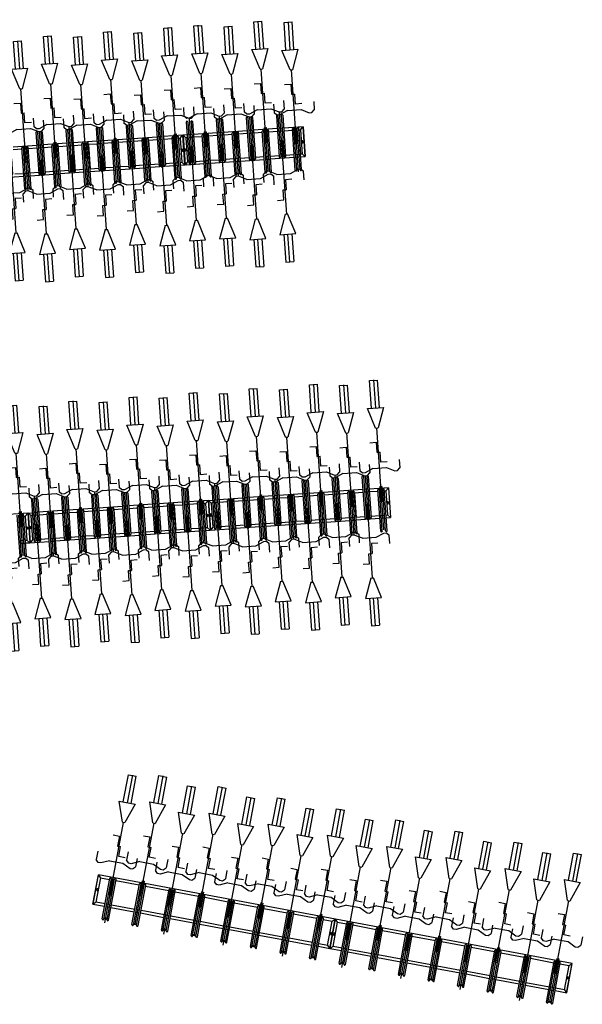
# Model space of a CAD drawing. Extents: x -410 to 7352, y -1401 to 655.
# Tile 139 of 185: x 464.42 to 471.42, y -84.1 to -71.85. Entities that reach past the tile are written whole.
import ezdxf

# ---------------------------------------------------------------- set-up
doc = ezdxf.new("R2010")
doc.units = 0
doc.header["$MEASUREMENT"] = 0
doc.linetypes.add('HIDDENX2', pattern=[0.75, 0.5, -0.25])
for name, color, linetype in [('MATEN-018', 8, 'Continuous'), ('TM_fietsparkeren hoog laag', 1, 'Continuous'), ('V_opsl_ob 12x25', 1, 'HIDDENX2')]:
    doc.layers.add(name, color=color, linetype=linetype)

# ---------------------------------------------------------------- blocks, each defined once
blk = doc.blocks.new('FIETSBAH')
at = {"layer": 'MATEN-018'}
for p, q in [((-49.9999, 1865.99576), (49.9999, 1865.99576)), ((-49.9999, 1522.78842), (-49.9999, 1865.99576)), ((0, 1870.19692), (0, 1521.9045)), ((49.9999, 1522.78842), (49.9999, 1865.99576)), ((-14.9987, 1271.905), (-99.9998, 1521.9045)), ((-99.9998, 1521.9045), (99.9998, 1521.9045)), ((99.9998, 1521.9045), (15.00124, 1271.905)), ((-14.9987, 1271.905), (15.00124, 1271.905)), ((0, 0), (0, 1271.905)), ((-99.9998, 1094.80858), (-19.99996, 1094.80858)), ((-19.99996, 1094.80858), (-19.99996, 969.63992)), ((-249.9995, 861.51212), (-249.9995, 755.73128)), ((-19.99996, 969.63992), (19.99996, 969.63992)), ((19.99996, 844.47126), (19.99996, 969.63992)), ((250.00204, 861.51212), (250.00204, 755.73128)), ((-218.0463, 724.51468), (-249.9995, 755.73128)), ((-85.21192, 771.5123), (-185.46572, 724.51468)), ((-85.21192, 771.5123), (85.21446, 771.5123)), ((99.9998, 844.47126), (19.99996, 844.47126)), ((85.21446, 771.5123), (185.46572, 724.51468)), ((218.0463, 724.51468), (250.00204, 755.73128)), ((-185.46572, 724.51468), (-218.09456, 724.51468)), ((185.46572, 724.51468), (218.0971, 724.51468)), ((-11.99896, 541.70072), (-11.99896, 349.9993)), ((-11.99896, 541.70072), (11.99896, 541.70072)), ((11.99896, 541.70072), (11.99896, 349.9993))]:
    blk.add_line(p, q, dxfattribs=at)
blk = doc.blocks.new('A$C703B710E')
at = {"layer": 'TM_fietsparkeren hoog laag'}
for p, q in [((-75407, -13075), (-75407, -12833)), ((-75937, -12941), (-75424, -12941)), ((-75937, -12960), (-75424, -12960)), ((-75777, -12960), (-75777, -13001)), ((-75742, -12960), (-75742, -13001)), ((-75442, -13001), (-75442, -12960)), ((-75937, -13001), (-75424, -13001)), ((-75937, -13020), (-75424, -13020)), ((-75777, -13020), (-75777, -13075)), ((-75742, -13040), (-75777, -13072)), ((-75407, -13072), (-75777, -13072)), ((-75407, -13075), (-75777, -13075)), ((-75407, -13075), (-75777, -13075)), ((-75777, -13075), (-75777, -13316)), ((-75407, -13075), (-75777, -13075)), ((-75407, -13078), (-75777, -13078)), ((-75742, -13110), (-75777, -13078)), ((-75742, -13020), (-75742, -13040)), ((-75442, -13040), (-75742, -13040)), ((-75585, -13049), (-75598, -13049)), ((-75585, -13061), (-75598, -13061)), ((-75585, -13089), (-75598, -13089)), ((-75585, -13101), (-75598, -13101)), ((-75442, -13020), (-75442, -13040)), ((-75442, -13040), (-75407, -13072)), ((-75442, -13110), (-75407, -13078)), ((-75407, -13075), (-75407, -13129)), ((-71224, -13075), (-71224, -13316)), ((-75762, -13189), (-75762, -13148)), ((-75246, -13129), (-75759, -13129)), ((-75246, -13148), (-75759, -13148)), ((-75246, -13189), (-75759, -13189)), ((-75246, -13208), (-75759, -13208)), ((-75757, -13189), (-75757, -13148)), ((-75742, -13110), (-75742, -13129)), ((-75442, -13110), (-75742, -13110)), ((-75742, -13148), (-75742, -13189)), ((-75742, -13208), (-75742, -13316)), ((-75442, -13129), (-75442, -13110)), ((-75442, -13189), (-75442, -13148)), ((-75442, -13316), (-75442, -13208)), ((-75407, -13189), (-75407, -13148)), ((-75407, -13504), (-75407, -13208)), ((-71189, -13208), (-71189, -13316)), ((-70889, -13316), (-70889, -13208)), ((-70854, -13504), (-70854, -13208)), ((-75937, -13316), (-75424, -13316)), ((-75937, -13335), (-75424, -13335)), ((-75777, -13335), (-75777, -13376)), ((-75742, -13335), (-75742, -13376)), ((-75442, -13376), (-75442, -13335)), ((-75427, -13376), (-75427, -13335)), ((-75422, -13376), (-75422, -13335)), ((-71384, -13316), (-70871, -13316)), ((-71384, -13335), (-70871, -13335)), ((-71224, -13335), (-71224, -13376)), ((-71189, -13335), (-71189, -13376)), ((-70889, -13376), (-70889, -13335)), ((-70874, -13376), (-70874, -13335)), ((-70869, -13376), (-70869, -13335)), ((-75937, -13376), (-75424, -13376)), ((-75937, -13395), (-75424, -13395)), ((-75777, -13395), (-75777, -13691)), ((-75742, -13395), (-75742, -13504)), ((-75442, -13504), (-75442, -13395)), ((-71384, -13376), (-70871, -13376)), ((-71384, -13395), (-70871, -13395)), ((-71224, -13395), (-71224, -13691)), ((-71189, -13395), (-71189, -13504)), ((-70889, -13504), (-70889, -13395)), ((-80316, -13544), (-80353, -13687)), ((-80291, -13587), (-80319, -13696)), ((-80294, -13586), (-80317, -13547)), ((-80317, -13547), (-79958, -13640)), ((-80316, -13544), (-79958, -13637)), ((-80316, -13544), (-79958, -13637)), ((-80316, -13544), (-79958, -13637)), ((-80294, -13586), (-79997, -13663)), ((-75246, -13504), (-75759, -13504)), ((-75246, -13523), (-75759, -13523)), ((-75246, -13564), (-75759, -13564)), ((-75246, -13583), (-75759, -13583)), ((-75742, -13523), (-75742, -13564)), ((-75742, -13583), (-75742, -13691)), ((-75442, -13564), (-75442, -13523)), ((-75442, -13691), (-75442, -13583)), ((-75407, -13564), (-75407, -13523)), ((-75407, -13879), (-75407, -13583)), ((-70693, -13504), (-71206, -13504)), ((-70693, -13523), (-71206, -13523)), ((-70693, -13564), (-71206, -13564)), ((-70693, -13583), (-71206, -13583)), ((-71189, -13523), (-71189, -13564)), ((-71189, -13583), (-71189, -13691)), ((-70889, -13564), (-70889, -13523)), ((-70889, -13691), (-70889, -13583)), ((-70854, -13564), (-70854, -13523)), ((-70854, -13879), (-70854, -13583)), ((-80713, -16541), (-79958, -13637)), ((-80523, -13705), (-80027, -13834)), ((-80519, -13706), (-80508, -13667)), ((-80513, -13666), (-80017, -13795)), ((-80512, -13708), (-80502, -13668)), ((-80508, -13647), (-80012, -13776)), ((-80507, -13709), (-80497, -13670)), ((-80358, -13706), (-80368, -13745)), ((-80358, -13706), (-80368, -13745)), ((-80324, -13715), (-80334, -13754)), ((-80324, -13715), (-80334, -13754)), ((-80150, -13614), (-80137, -13618)), ((-80147, -13603), (-80134, -13606)), ((-80029, -13772), (-80000, -13662)), ((-79997, -13663), (-79958, -13640)), ((-75937, -13691), (-75424, -13691)), ((-75937, -13710), (-75424, -13710)), ((-75777, -13710), (-75777, -13751)), ((-75742, -13710), (-75742, -13751)), ((-75442, -13751), (-75442, -13710)), ((-71384, -13691), (-70871, -13691)), ((-71384, -13710), (-70871, -13710)), ((-71224, -13710), (-71224, -13751)), ((-71189, -13710), (-71189, -13751)), ((-70889, -13751), (-70889, -13710)), ((-80528, -13724), (-80032, -13853)), ((-80373, -13764), (-80448, -14050)), ((-80339, -13773), (-80414, -14059)), ((-80044, -13830), (-80034, -13790)), ((-80044, -13830), (-80034, -13790)), ((-80019, -13794), (-80029, -13834)), ((-80014, -13795), (-80025, -13835)), ((-75937, -13751), (-75424, -13751)), ((-75937, -13770), (-75424, -13770)), ((-75777, -13770), (-75777, -14066)), ((-75742, -13770), (-75742, -13879)), ((-75442, -13879), (-75442, -13770)), ((-71384, -13751), (-70871, -13751)), ((-71384, -13770), (-70871, -13770)), ((-71224, -13770), (-71224, -14066)), ((-71189, -13770), (-71189, -13879)), ((-70889, -13879), (-70889, -13770)), ((-80123, -14135), (-80049, -13848)), ((-75762, -13939), (-75762, -13898)), ((-75246, -13879), (-75759, -13879)), ((-75246, -13898), (-75759, -13898)), ((-75246, -13939), (-75759, -13939)), ((-75246, -13958), (-75759, -13958)), ((-75757, -13939), (-75757, -13898)), ((-75742, -13898), (-75742, -13939)), ((-75742, -13958), (-75742, -14066)), ((-75442, -13939), (-75442, -13898)), ((-75442, -14066), (-75442, -13958)), ((-75407, -13939), (-75407, -13898)), ((-75407, -14253), (-75407, -13957)), ((-71209, -13939), (-71209, -13898)), ((-70693, -13879), (-71206, -13879)), ((-70693, -13898), (-71206, -13898)), ((-70693, -13939), (-71206, -13939)), ((-70693, -13958), (-71206, -13958)), ((-71204, -13939), (-71204, -13898)), ((-71189, -13898), (-71189, -13939)), ((-71189, -13958), (-71189, -14066)), ((-70889, -13939), (-70889, -13898)), ((-70889, -14066), (-70889, -13958)), ((-70854, -13939), (-70854, -13898)), ((-70854, -14253), (-70854, -13957)), ((-80617, -14068), (-80121, -14197)), ((-80613, -14069), (-80603, -14030)), ((-80607, -14028), (-80111, -14158)), ((-80606, -14071), (-80596, -14031)), ((-80602, -14010), (-80106, -14139)), ((-80601, -14072), (-80591, -14033)), ((-80452, -14069), (-80463, -14108)), ((-80452, -14069), (-80463, -14108)), ((-80418, -14078), (-80429, -14117)), ((-80418, -14078), (-80429, -14117)), ((-75937, -14066), (-75424, -14066)), ((-71384, -14066), (-70871, -14066)), ((-80622, -14086), (-80126, -14216)), ((-80467, -14127), (-80542, -14413)), ((-80434, -14136), (-80508, -14422)), ((-80138, -14193), (-80128, -14153)), ((-80138, -14193), (-80128, -14153)), ((-75937, -14085), (-75424, -14085)), ((-75937, -14126), (-75424, -14126)), ((-75937, -14145), (-75424, -14145)), ((-75777, -14085), (-75777, -14126)), ((-75777, -14145), (-75777, -14441)), ((-75439, -14146), (-75745, -14146)), ((-75742, -14085), (-75742, -14126)), ((-75742, -14145), (-75742, -14146)), ((-75742, -14145), (-75742, -14253)), ((-75442, -14126), (-75442, -14085)), ((-75442, -14146), (-75442, -14145)), ((-75442, -14253), (-75442, -14145)), ((-75427, -14126), (-75427, -14085)), ((-75422, -14126), (-75422, -14085)), ((-71384, -14085), (-70871, -14085)), ((-71384, -14126), (-70871, -14126)), ((-71384, -14145), (-70871, -14145)), ((-71224, -14085), (-71224, -14126)), ((-71224, -14145), (-71224, -14441)), ((-70886, -14146), (-71192, -14146)), ((-71189, -14085), (-71189, -14126)), ((-71189, -14145), (-71189, -14146)), ((-71189, -14145), (-71189, -14253)), ((-70889, -14126), (-70889, -14085)), ((-70889, -14146), (-70889, -14145)), ((-70889, -14253), (-70889, -14145)), ((-70874, -14126), (-70874, -14085)), ((-70869, -14126), (-70869, -14085)), ((-80218, -14498), (-80143, -14211)), ((-75246, -14254), (-75759, -14254)), ((-75246, -14273), (-75759, -14273)), ((-75246, -14314), (-75759, -14314)), ((-75742, -14273), (-75742, -14314)), ((-75442, -14314), (-75442, -14273)), ((-75407, -14314), (-75407, -14273)), ((-70693, -14254), (-71206, -14254)), ((-70693, -14273), (-71206, -14273)), ((-70693, -14314), (-71206, -14314)), ((-71189, -14273), (-71189, -14314)), ((-70889, -14314), (-70889, -14273)), ((-70854, -14314), (-70854, -14273)), ((-80717, -14449), (-80221, -14578)), ((-80712, -14431), (-80216, -14560)), ((-80708, -14432), (-80697, -14392)), ((-80702, -14391), (-80206, -14520)), ((-80701, -14434), (-80691, -14394)), ((-80697, -14373), (-80201, -14502)), ((-80696, -14435), (-80685, -14396)), ((-80547, -14432), (-80557, -14471)), ((-80513, -14440), (-80523, -14480)), ((-75937, -14441), (-75424, -14441)), ((-75246, -14333), (-75759, -14333)), ((-75742, -14332), (-75742, -14441)), ((-75742, -14333), (-75742, -14441)), ((-75442, -14441), (-75442, -14333)), ((-75407, -14629), (-75407, -14333)), ((-71384, -14441), (-70871, -14441)), ((-70693, -14333), (-71206, -14333)), ((-71189, -14332), (-71189, -14441)), ((-71189, -14333), (-71189, -14441)), ((-70889, -14441), (-70889, -14333)), ((-70854, -14629), (-70854, -14333)), ((-80562, -14490), (-80636, -14776)), ((-80528, -14499), (-80603, -14785)), ((-80233, -14556), (-80223, -14516)), ((-80208, -14520), (-80218, -14559)), ((-80203, -14521), (-80214, -14561)), ((-75937, -14460), (-75424, -14460)), ((-75937, -14501), (-75424, -14501)), ((-75937, -14520), (-75424, -14520)), ((-75777, -14460), (-75777, -14501)), ((-75777, -14520), (-75777, -14816)), ((-75742, -14460), (-75742, -14501)), ((-75742, -14520), (-75742, -14629)), ((-75442, -14501), (-75442, -14460)), ((-75442, -14629), (-75442, -14520)), ((-71384, -14460), (-70871, -14460)), ((-71384, -14501), (-70871, -14501)), ((-71384, -14520), (-70871, -14520)), ((-71224, -14460), (-71224, -14501)), ((-71224, -14520), (-71224, -14816)), ((-71189, -14460), (-71189, -14501)), ((-71189, -14520), (-71189, -14629)), ((-70889, -14501), (-70889, -14460)), ((-70889, -14629), (-70889, -14520)), ((-80312, -14861), (-80238, -14574)), ((-75762, -14689), (-75762, -14648)), ((-75246, -14629), (-75759, -14629)), ((-75246, -14648), (-75759, -14648)), ((-75246, -14689), (-75759, -14689)), ((-75757, -14689), (-75757, -14648)), ((-75742, -14648), (-75742, -14689)), ((-75442, -14689), (-75442, -14648)), ((-75407, -14689), (-75407, -14648)), ((-71209, -14689), (-71209, -14648)), ((-70693, -14629), (-71206, -14629)), ((-70693, -14648), (-71206, -14648)), ((-70693, -14689), (-71206, -14689)), ((-71204, -14689), (-71204, -14648)), ((-71189, -14648), (-71189, -14689)), ((-70889, -14689), (-70889, -14648)), ((-70854, -14689), (-70854, -14648)), ((-80811, -14812), (-80315, -14941)), ((-80806, -14794), (-80310, -14923)), ((-80802, -14795), (-80792, -14755)), ((-80796, -14754), (-80300, -14883)), ((-80795, -14797), (-80785, -14757)), ((-80791, -14736), (-80295, -14865)), ((-80790, -14798), (-80780, -14758)), ((-80641, -14795), (-80652, -14834)), ((-80607, -14803), (-80618, -14843)), ((-75937, -14816), (-75424, -14816)), ((-75246, -14708), (-75759, -14708)), ((-75742, -14708), (-75742, -14816)), ((-75442, -14816), (-75442, -14708)), ((-75407, -15003), (-75407, -14707)), ((-71384, -14816), (-70871, -14816)), ((-70693, -14708), (-71206, -14708)), ((-71189, -14708), (-71189, -14816)), ((-70889, -14816), (-70889, -14708)), ((-70854, -15003), (-70854, -14707)), ((-80656, -14853), (-80731, -15139)), ((-80622, -14861), (-80697, -15148)), ((-80407, -15223), (-80332, -14937)), ((-80327, -14919), (-80317, -14879)), ((-75937, -14835), (-75424, -14835)), ((-75937, -14876), (-75424, -14876)), ((-75937, -14895), (-75424, -14895)), ((-75777, -14835), (-75777, -14876)), ((-75777, -14895), (-75777, -15191)), ((-75439, -14896), (-75745, -14896)), ((-75742, -14835), (-75742, -14876)), ((-75742, -14895), (-75742, -14896)), ((-75742, -14895), (-75742, -15003)), ((-75442, -14876), (-75442, -14835)), ((-75442, -14896), (-75442, -14895)), ((-75442, -15003), (-75442, -14895)), ((-75427, -14876), (-75427, -14835)), ((-75422, -14876), (-75422, -14835)), ((-71384, -14835), (-70871, -14835)), ((-71384, -14876), (-70871, -14876)), ((-71384, -14895), (-70871, -14895)), ((-71224, -14835), (-71224, -14876)), ((-71224, -14895), (-71224, -15191)), ((-70886, -14896), (-71192, -14896)), ((-71189, -14835), (-71189, -14876)), ((-71189, -14895), (-71189, -14896)), ((-71189, -14895), (-71189, -15003)), ((-70889, -14876), (-70889, -14835)), ((-70889, -14896), (-70889, -14895)), ((-70889, -15003), (-70889, -14895)), ((-70874, -14876), (-70874, -14835)), ((-70869, -14876), (-70869, -14835)), ((-75246, -15004), (-75759, -15004)), ((-75246, -15023), (-75759, -15023)), ((-75742, -15023), (-75742, -15064)), ((-75442, -15064), (-75442, -15023)), ((-75407, -15064), (-75407, -15023)), ((-70693, -15004), (-71206, -15004)), ((-70693, -15023), (-71206, -15023)), ((-71189, -15023), (-71189, -15064)), ((-70889, -15064), (-70889, -15023)), ((-70854, -15064), (-70854, -15023)), ((-80906, -15175), (-80410, -15304)), ((-80901, -15157), (-80405, -15286)), ((-80897, -15158), (-80886, -15118)), ((-80891, -15117), (-80395, -15246)), ((-80890, -15160), (-80880, -15120)), ((-80886, -15099), (-80390, -15228)), ((-80885, -15161), (-80874, -15121)), ((-80736, -15157), (-80746, -15197)), ((-80702, -15166), (-80712, -15206)), ((-75246, -15064), (-75759, -15064)), ((-75246, -15083), (-75759, -15083)), ((-75742, -15082), (-75742, -15191)), ((-75442, -15191), (-75442, -15083)), ((-75407, -15325), (-75407, -15083)), ((-70693, -15064), (-71206, -15064)), ((-70693, -15083), (-71206, -15083)), ((-71189, -15082), (-71189, -15191)), ((-70889, -15191), (-70889, -15083)), ((-70854, -15325), (-70854, -15083)), ((-80751, -15216), (-80825, -15502)), ((-80717, -15224), (-80791, -15511)), ((-80501, -15586), (-80427, -15300)), ((-80422, -15282), (-80411, -15242)), ((-80397, -15246), (-80407, -15285)), ((-80392, -15247), (-80402, -15287)), ((-75937, -15191), (-75424, -15191)), ((-75937, -15210), (-75424, -15210)), ((-75937, -15251), (-75424, -15251)), ((-75937, -15270), (-75424, -15270)), ((-75777, -15210), (-75777, -15251)), ((-75777, -15270), (-75777, -15325)), ((-75742, -15290), (-75777, -15322)), ((-75742, -15210), (-75742, -15251)), ((-75742, -15270), (-75742, -15290)), ((-75442, -15290), (-75742, -15290)), ((-75585, -15299), (-75598, -15299)), ((-75442, -15251), (-75442, -15210)), ((-75442, -15270), (-75442, -15290)), ((-75442, -15290), (-75407, -15322)), ((-71384, -15191), (-70871, -15191)), ((-71384, -15210), (-70871, -15210)), ((-71384, -15251), (-70871, -15251)), ((-71384, -15270), (-70871, -15270)), ((-71224, -15210), (-71224, -15251)), ((-71224, -15270), (-71224, -15325)), ((-71188, -15290), (-71224, -15322)), ((-71189, -15210), (-71189, -15251)), ((-71189, -15270), (-71189, -15290)), ((-70889, -15290), (-71189, -15290)), ((-71032, -15299), (-71045, -15299)), ((-70889, -15251), (-70889, -15210)), ((-70889, -15270), (-70889, -15290)), ((-70889, -15290), (-70854, -15322)), ((-75407, -15322), (-75777, -15322)), ((-75407, -15325), (-75777, -15325)), ((-75407, -15325), (-75777, -15325)), ((-75777, -15325), (-75777, -15566)), ((-75407, -15325), (-75777, -15325)), ((-75407, -15328), (-75777, -15328)), ((-75742, -15360), (-75777, -15328)), ((-75762, -15439), (-75762, -15398)), ((-75246, -15379), (-75759, -15379)), ((-75246, -15398), (-75759, -15398)), ((-75757, -15439), (-75757, -15398)), ((-75742, -15360), (-75742, -15379)), ((-75442, -15360), (-75742, -15360)), ((-75742, -15398), (-75742, -15439)), ((-75585, -15311), (-75598, -15311)), ((-75585, -15339), (-75598, -15339)), ((-75585, -15351), (-75598, -15351)), ((-75442, -15360), (-75407, -15328)), ((-75442, -15379), (-75442, -15360)), ((-75442, -15439), (-75442, -15398)), ((-75407, -15325), (-75407, -15379)), ((-75407, -15439), (-75407, -15398)), ((-70854, -15322), (-71224, -15322)), ((-70854, -15325), (-71224, -15325)), ((-70854, -15325), (-71224, -15325)), ((-70854, -15325), (-71224, -15325)), ((-71224, -15328), (-71224, -15566)), ((-70854, -15328), (-71224, -15328)), ((-71188, -15360), (-71224, -15328)), ((-71224, -15348), (-71224, -15566)), ((-70693, -15379), (-71206, -15379)), ((-70693, -15398), (-71206, -15398)), ((-70889, -15360), (-71192, -15360)), ((-71189, -15360), (-71189, -15379)), ((-71189, -15360), (-71189, -15379)), ((-71189, -15398), (-71189, -15439)), ((-71032, -15311), (-71045, -15311)), ((-71032, -15339), (-71045, -15339)), ((-71032, -15351), (-71045, -15351)), ((-70889, -15360), (-70854, -15328)), ((-70889, -15379), (-70889, -15360)), ((-70889, -15379), (-70889, -15360)), ((-70889, -15439), (-70889, -15398)), ((-70854, -15379), (-70854, -15328)), ((-70854, -15379), (-70854, -15345)), ((-70854, -15439), (-70854, -15398)), ((-81000, -15538), (-80504, -15667)), ((-80995, -15520), (-80499, -15649)), ((-80991, -15521), (-80981, -15481)), ((-80985, -15480), (-80489, -15609)), ((-80984, -15523), (-80974, -15483)), ((-80980, -15462), (-80484, -15591)), ((-80979, -15524), (-80969, -15484)), ((-80830, -15520), (-80840, -15560)), ((-80796, -15529), (-80807, -15569)), ((-75246, -15439), (-75759, -15439)), ((-75246, -15458), (-75759, -15458)), ((-75742, -15458), (-75742, -15566)), ((-75442, -15566), (-75442, -15458)), ((-75407, -15754), (-75407, -15458)), ((-70693, -15439), (-71206, -15439)), ((-70693, -15458), (-71206, -15458)), ((-71189, -15458), (-71189, -15566)), ((-70889, -15566), (-70889, -15458)), ((-70854, -15754), (-70854, -15458)), ((-80845, -15578), (-80920, -15865)), ((-80811, -15587), (-80886, -15874)), ((-80596, -15949), (-80521, -15663)), ((-80516, -15644), (-80506, -15605)), ((-75937, -15566), (-75424, -15566)), ((-75937, -15585), (-75424, -15585)), ((-75937, -15626), (-75424, -15626)), ((-75937, -15645), (-75424, -15645)), ((-75777, -15585), (-75777, -15626)), ((-75777, -15645), (-75777, -15941)), ((-75742, -15585), (-75742, -15626)), ((-75742, -15645), (-75742, -15754)), ((-75442, -15626), (-75442, -15585)), ((-75442, -15754), (-75442, -15645)), ((-75427, -15626), (-75427, -15585)), ((-75422, -15626), (-75422, -15585)), ((-71384, -15566), (-70871, -15566)), ((-71384, -15585), (-70871, -15585)), ((-71384, -15626), (-70871, -15626)), ((-71384, -15645), (-70871, -15645)), ((-71224, -15585), (-71224, -15626)), ((-71224, -15645), (-71224, -15941)), ((-71189, -15585), (-71189, -15626)), ((-71189, -15645), (-71189, -15754)), ((-70889, -15626), (-70889, -15585)), ((-70889, -15754), (-70889, -15645)), ((-75246, -15754), (-75759, -15754)), ((-75246, -15773), (-75759, -15773)), ((-75742, -15773), (-75742, -15814)), ((-75442, -15814), (-75442, -15773)), ((-75407, -15814), (-75407, -15773)), ((-71209, -15814), (-71209, -15773)), ((-70693, -15754), (-71206, -15754)), ((-70693, -15773), (-71206, -15773)), ((-71204, -15814), (-71204, -15773)), ((-71189, -15773), (-71189, -15814)), ((-70889, -15814), (-70889, -15773)), ((-70854, -15814), (-70854, -15773)), ((-81095, -15901), (-80599, -16030)), ((-81090, -15883), (-80594, -16012)), ((-81086, -15884), (-81075, -15844)), ((-81079, -15843), (-80583, -15972)), ((-81079, -15885), (-81068, -15846)), ((-81075, -15825), (-80579, -15954)), ((-81074, -15887), (-81063, -15847)), ((-80925, -15883), (-80935, -15923)), ((-80891, -15892), (-80901, -15932)), ((-75246, -15814), (-75759, -15814)), ((-75246, -15833), (-75759, -15833)), ((-75742, -15833), (-75742, -15941)), ((-75442, -15941), (-75442, -15833)), ((-75407, -16129), (-75407, -15833)), ((-70693, -15814), (-71206, -15814)), ((-70693, -15833), (-71206, -15833)), ((-71189, -15833), (-71189, -15941)), ((-70889, -15941), (-70889, -15833)), ((-70854, -16129), (-70854, -15833)), ((-80940, -15941), (-81014, -16228)), ((-80906, -15950), (-80980, -16237)), ((-80690, -16312), (-80616, -16026)), ((-80611, -16007), (-80600, -15968)), ((-80586, -15971), (-80596, -16011)), ((-80581, -15973), (-80591, -16012)), ((-75937, -15941), (-75424, -15941)), ((-75937, -15960), (-75424, -15960)), ((-75937, -16001), (-75424, -16001)), ((-75937, -16020), (-75424, -16020)), ((-75777, -15960), (-75777, -16001)), ((-75777, -16020), (-75777, -16316)), ((-75742, -15960), (-75742, -16001)), ((-75742, -16020), (-75742, -16129)), ((-75442, -16001), (-75442, -15960)), ((-75442, -16129), (-75442, -16020)), ((-71384, -15941), (-70871, -15941)), ((-71384, -15960), (-70871, -15960)), ((-71384, -16001), (-70871, -16001)), ((-71384, -16020), (-70871, -16020)), ((-71224, -15960), (-71224, -16001)), ((-71224, -16020), (-71224, -16316)), ((-71189, -15960), (-71189, -16001)), ((-71189, -16020), (-71189, -16129)), ((-70889, -16001), (-70889, -15960)), ((-70889, -16129), (-70889, -16020)), ((-70874, -16001), (-70874, -15960)), ((-70869, -16001), (-70869, -15960)), ((-75762, -16189), (-75762, -16148)), ((-75246, -16129), (-75759, -16129)), ((-75246, -16148), (-75759, -16148)), ((-75757, -16189), (-75757, -16148)), ((-75742, -16148), (-75742, -16189)), ((-75442, -16189), (-75442, -16148)), ((-75407, -16189), (-75407, -16148)), ((-70693, -16129), (-71206, -16129)), ((-70693, -16148), (-71206, -16148)), ((-71189, -16148), (-71189, -16189)), ((-70889, -16189), (-70889, -16148)), ((-70854, -16189), (-70854, -16148)), ((-81189, -16264), (-80693, -16393)), ((-81184, -16246), (-80688, -16375)), ((-81180, -16247), (-81170, -16207)), ((-81174, -16206), (-80678, -16335)), ((-81173, -16248), (-81163, -16209)), ((-81169, -16187), (-80673, -16317)), ((-81168, -16250), (-81158, -16210)), ((-81019, -16246), (-81029, -16286)), ((-80985, -16255), (-80996, -16295)), ((-75246, -16189), (-75759, -16189)), ((-75246, -16208), (-75759, -16208)), ((-75742, -16208), (-75742, -16316)), ((-75442, -16316), (-75442, -16208)), ((-75407, -16503), (-75407, -16207)), ((-70693, -16189), (-71206, -16189)), ((-70693, -16208), (-71206, -16208)), ((-71189, -16208), (-71189, -16316)), ((-70889, -16316), (-70889, -16208)), ((-70854, -16504), (-70854, -16208)), ((-81034, -16304), (-81071, -16447)), ((-81000, -16313), (-81029, -16422)), ((-80738, -16498), (-80710, -16389)), ((-80705, -16370), (-80695, -16331)), ((-75937, -16316), (-75424, -16316)), ((-75937, -16335), (-75424, -16335)), ((-75937, -16376), (-75424, -16376)), ((-75937, -16395), (-75424, -16395)), ((-75777, -16335), (-75777, -16376)), ((-75777, -16395), (-75777, -16691)), ((-75439, -16396), (-75745, -16396)), ((-75742, -16335), (-75742, -16376)), ((-75742, -16395), (-75742, -16396)), ((-75742, -16395), (-75742, -16503)), ((-75442, -16376), (-75442, -16335)), ((-75442, -16396), (-75442, -16395)), ((-75442, -16503), (-75442, -16395)), ((-75427, -16376), (-75427, -16335)), ((-75422, -16376), (-75422, -16335)), ((-71384, -16316), (-70871, -16316)), ((-71384, -16335), (-70871, -16335)), ((-71384, -16376), (-70871, -16376)), ((-71384, -16395), (-70871, -16395)), ((-71224, -16335), (-71224, -16376)), ((-71224, -16395), (-71224, -16691)), ((-71189, -16335), (-71189, -16376)), ((-71189, -16395), (-71189, -16504)), ((-70889, -16376), (-70889, -16335)), ((-70889, -16504), (-70889, -16395)), ((-81071, -16447), (-81109, -16591)), ((-81046, -16490), (-81075, -16600)), ((-81049, -16489), (-81072, -16450)), ((-81072, -16450), (-80714, -16544)), ((-81032, -16422), (-81071, -16445)), ((-81071, -16445), (-80713, -16538)), ((-81071, -16447), (-80713, -16541)), ((-81071, -16447), (-80713, -16541)), ((-81071, -16447), (-80713, -16541)), ((-81071, -16447), (-80713, -16541)), ((-81071, -16447), (-80713, -16541)), ((-81071, -16447), (-80713, -16541)), ((-81049, -16489), (-80753, -16566)), ((-81032, -16422), (-80736, -16499)), ((-80905, -16518), (-80893, -16521)), ((-80902, -16506), (-80890, -16509)), ((-80895, -16479), (-80883, -16482)), ((-80892, -16467), (-80880, -16471)), ((-80736, -16499), (-80713, -16538)), ((-75246, -16504), (-75759, -16504)), ((-75246, -16523), (-75759, -16523)), ((-75742, -16523), (-75742, -16564)), ((-75442, -16564), (-75442, -16523)), ((-75407, -16564), (-75407, -16523)), ((-71209, -16564), (-71209, -16523)), ((-70693, -16504), (-71206, -16504)), ((-70693, -16523), (-71206, -16523)), ((-71204, -16564), (-71204, -16523)), ((-71189, -16523), (-71189, -16564)), ((-70889, -16564), (-70889, -16523)), ((-70854, -16564), (-70854, -16523)), ((-81469, -19444), (-80713, -16541)), ((-81283, -16627), (-80787, -16756)), ((-81279, -16608), (-80783, -16738)), ((-81274, -16610), (-81264, -16570)), ((-81268, -16569), (-80772, -16698)), ((-81268, -16611), (-81257, -16572)), ((-81264, -16550), (-80768, -16679)), ((-81263, -16613), (-81252, -16573)), ((-81114, -16609), (-81124, -16649)), ((-81114, -16609), (-81124, -16649)), ((-81080, -16618), (-81090, -16658)), ((-81080, -16618), (-81090, -16658)), ((-80785, -16675), (-80756, -16566)), ((-80753, -16566), (-80714, -16544)), ((-75246, -16564), (-75759, -16564)), ((-75246, -16583), (-75759, -16583)), ((-75742, -16582), (-75742, -16691)), ((-75742, -16583), (-75742, -16691)), ((-75442, -16691), (-75442, -16583)), ((-75407, -16879), (-75407, -16583)), ((-70693, -16564), (-71206, -16564)), ((-70693, -16583), (-71206, -16583)), ((-71189, -16583), (-71189, -16691)), ((-70889, -16691), (-70889, -16583)), ((-70854, -16787), (-70854, -16583)), ((-70854, -16825), (-70854, -16583)), ((-81129, -16667), (-81203, -16954)), ((-81095, -16676), (-81169, -16962)), ((-80879, -17038), (-80804, -16752)), ((-80800, -16733), (-80789, -16693)), ((-80800, -16733), (-80789, -16693)), ((-80775, -16697), (-80785, -16737)), ((-80770, -16698), (-80780, -16738)), ((-75937, -16691), (-75424, -16691)), ((-75937, -16710), (-75424, -16710)), ((-75937, -16751), (-75424, -16751)), ((-75937, -16770), (-75424, -16770)), ((-75777, -16710), (-75777, -16751)), ((-75777, -16770), (-75777, -17066)), ((-75742, -16710), (-75742, -16751)), ((-75742, -16770), (-75742, -16879)), ((-75442, -16751), (-75442, -16710)), ((-75442, -16879), (-75442, -16770)), ((-71384, -16691), (-70871, -16691)), ((-71384, -16710), (-70871, -16710)), ((-71384, -16751), (-70871, -16751)), ((-71384, -16770), (-70871, -16770)), ((-71224, -16710), (-71224, -16751)), ((-71224, -16770), (-71224, -16825)), ((-70886, -16771), (-71192, -16771)), ((-71189, -16710), (-71189, -16751)), ((-71189, -16770), (-71189, -16771)), ((-71188, -16770), (-71188, -16790)), ((-70889, -16751), (-70889, -16710)), ((-70889, -16770), (-70889, -16790)), ((-70889, -16771), (-70889, -16770)), ((-70874, -16751), (-70874, -16710)), ((-70869, -16751), (-70869, -16710)), ((-75762, -16939), (-75762, -16898)), ((-75246, -16879), (-75759, -16879)), ((-75246, -16898), (-75759, -16898)), ((-75757, -16939), (-75757, -16898)), ((-75742, -16898), (-75742, -16939)), ((-75442, -16939), (-75442, -16898)), ((-75407, -16939), (-75407, -16898)), ((-71188, -16790), (-71224, -16822)), ((-70854, -16822), (-71224, -16822)), ((-70854, -16825), (-71224, -16825)), ((-70889, -16790), (-71192, -16790)), ((-71032, -16799), (-71045, -16799)), ((-71032, -16811), (-71045, -16811)), ((-70889, -16790), (-70854, -16822)), ((-81378, -16990), (-80882, -17119)), ((-81373, -16971), (-80877, -17100)), ((-81369, -16972), (-81359, -16933)), ((-81363, -16932), (-80867, -17061)), ((-81362, -16974), (-81352, -16935)), ((-81358, -16913), (-80862, -17042)), ((-81357, -16976), (-81347, -16936)), ((-81208, -16972), (-81218, -17012)), ((-81208, -16972), (-81218, -17012)), ((-81174, -16981), (-81184, -17020)), ((-81174, -16981), (-81184, -17020)), ((-75246, -16939), (-75759, -16939)), ((-75246, -16958), (-75759, -16958)), ((-75742, -16958), (-75742, -17066)), ((-75442, -17066), (-75442, -16958)), ((-75407, -17253), (-75407, -16957)), ((-81223, -17030), (-81298, -17317)), ((-81189, -17039), (-81264, -17325)), ((-80973, -17401), (-80899, -17114)), ((-80894, -17096), (-80884, -17056)), ((-80894, -17096), (-80884, -17056)), ((-75937, -17066), (-75424, -17066)), ((-75937, -17085), (-75424, -17085)), ((-75937, -17126), (-75424, -17126)), ((-75777, -17085), (-75777, -17126)), ((-75742, -17085), (-75742, -17126)), ((-75442, -17126), (-75442, -17085)), ((-75427, -17126), (-75427, -17085)), ((-75422, -17126), (-75422, -17085)), ((-75937, -17145), (-75424, -17145)), ((-75777, -17145), (-75777, -17441)), ((-75246, -17254), (-75759, -17254)), ((-75439, -17146), (-75745, -17146)), ((-75742, -17145), (-75742, -17146)), ((-75742, -17145), (-75742, -17253)), ((-75442, -17146), (-75442, -17145)), ((-75442, -17253), (-75442, -17145)), ((-81472, -17353), (-80976, -17482)), ((-81468, -17334), (-80972, -17463)), ((-81463, -17335), (-81453, -17296)), ((-81457, -17295), (-80961, -17424)), ((-81457, -17337), (-81446, -17297)), ((-81452, -17276), (-80957, -17405)), ((-81451, -17338), (-81441, -17299)), ((-81302, -17335), (-81313, -17375)), ((-81269, -17344), (-81279, -17383)), ((-75246, -17273), (-75759, -17273)), ((-75246, -17314), (-75759, -17314)), ((-75246, -17333), (-75759, -17333)), ((-75742, -17273), (-75742, -17314)), ((-75742, -17332), (-75742, -17441)), ((-75442, -17314), (-75442, -17273)), ((-75442, -17441), (-75442, -17333)), ((-75407, -17314), (-75407, -17273)), ((-75407, -17575), (-75407, -17333)), ((-81318, -17393), (-81392, -17679)), ((-81284, -17402), (-81358, -17688)), ((-81068, -17764), (-80993, -17477)), ((-80989, -17459), (-80978, -17419)), ((-80964, -17423), (-80974, -17463)), ((-80959, -17424), (-80969, -17464)), ((-75937, -17441), (-75424, -17441)), ((-75937, -17460), (-75424, -17460)), ((-75937, -17501), (-75424, -17501)), ((-75777, -17460), (-75777, -17501)), ((-75742, -17460), (-75742, -17501)), ((-75442, -17501), (-75442, -17460)), ((-75937, -17520), (-75424, -17520)), ((-75777, -17520), (-75777, -17575)), ((-75742, -17540), (-75777, -17572)), ((-75407, -17572), (-75777, -17572)), ((-75407, -17575), (-75777, -17575)), ((-75742, -17520), (-75742, -17540)), ((-75442, -17540), (-75742, -17540)), ((-75585, -17549), (-75598, -17549)), ((-75585, -17561), (-75598, -17561)), ((-75442, -17520), (-75442, -17540)), ((-75442, -17540), (-75407, -17572)), ((-81567, -17716), (-81071, -17845)), ((-81562, -17697), (-81066, -17826)), ((-81558, -17698), (-81547, -17659)), ((-81552, -17657), (-81056, -17787)), ((-81551, -17700), (-81541, -17660)), ((-81547, -17639), (-81051, -17768)), ((-81546, -17701), (-81536, -17662)), ((-81412, -17756), (-81487, -18042)), ((-81397, -17698), (-81407, -17737)), ((-81363, -17707), (-81373, -17746)), ((-81378, -17765), (-81453, -18051)), ((-81162, -18127), (-81088, -17840)), ((-81083, -17822), (-81073, -17782)), ((-81641, -18002), (-81145, -18131)), ((-81661, -18078), (-81165, -18208)), ((-81657, -18060), (-81161, -18189)), ((-81652, -18061), (-81642, -18022)), ((-81646, -18020), (-81150, -18149)), ((-81646, -18063), (-81635, -18023)), ((-81640, -18064), (-81630, -18025)), ((-81506, -18119), (-81581, -18405)), ((-81491, -18061), (-81502, -18100)), ((-81457, -18070), (-81468, -18109)), ((-81473, -18128), (-81547, -18414)), ((-81257, -18490), (-81182, -18203)), ((-81177, -18185), (-81167, -18145)), ((-81153, -18149), (-81163, -18189)), ((-81148, -18150), (-81158, -18190)), ((-81736, -18365), (-81240, -18494)), ((-81756, -18441), (-81260, -18570)), ((-81751, -18423), (-81255, -18552)), ((-81747, -18424), (-81736, -18384)), ((-81741, -18383), (-81245, -18512)), ((-81740, -18426), (-81730, -18386)), ((-81735, -18427), (-81725, -18388)), ((-81601, -18482), (-81675, -18768)), ((-81567, -18490), (-81642, -18777)), ((-81586, -18424), (-81596, -18463)), ((-81552, -18432), (-81562, -18472)), ((-81351, -18853), (-81277, -18566)), ((-81272, -18548), (-81262, -18508)), ((-81830, -18728), (-81334, -18857)), ((-81850, -18804), (-81354, -18933)), ((-81845, -18786), (-81349, -18915)), ((-81841, -18787), (-81831, -18747)), ((-81835, -18746), (-81339, -18875)), ((-81834, -18789), (-81824, -18749)), ((-81829, -18790), (-81819, -18750)), ((-81695, -18845), (-81770, -19131)), ((-81662, -18853), (-81736, -19140)), ((-81680, -18787), (-81691, -18826)), ((-81646, -18795), (-81657, -18835)), ((-81446, -19215), (-81371, -18929)), ((-81366, -18911), (-81356, -18871)), ((-81342, -18875), (-81352, -18914)), ((-81337, -18876), (-81347, -18916)), ((-81925, -19091), (-81429, -19220)), ((-81163, -19105), (-81124, -19082)), ((-81022, -19108), (-81124, -19082)), ((-81945, -19167), (-81449, -19296)), ((-81940, -19149), (-81444, -19278)), ((-81936, -19150), (-81925, -19110)), ((-81930, -19109), (-81434, -19238)), ((-81929, -19152), (-81919, -19112)), ((-81924, -19153), (-81913, -19113)), ((-81919, -19133), (-80688, -19454)), ((-81790, -19207), (-81827, -19351)), ((-81775, -19149), (-81785, -19189)), ((-81756, -19216), (-81784, -19326)), ((-81741, -19158), (-81751, -19198)), ((-81391, -19258), (-81577, -19210)), ((-81171, -19136), (-81163, -19105)), ((-81151, -19245), (-81171, -19136)), ((-81787, -19325), (-81826, -19348)), ((-81826, -19348), (-81468, -19441)), ((-81787, -19325), (-81491, -19402)), ((-81397, -19281), (-81583, -19233)), ((-81494, -19401), (-81466, -19292)), ((-81461, -19273), (-81451, -19234)), ((-81391, -19258), (-81397, -19281)), ((-81151, -19245), (-81193, -19410)), ((-80834, -19312), (-80854, -19390)), ((-81827, -19351), (-81469, -19444)), ((-81827, -19351), (-81469, -19444)), ((-81827, -19351), (-81469, -19444)), ((-81651, -19382), (-81638, -19385)), ((-81648, -19371), (-81635, -19374)), ((-81491, -19402), (-81468, -19441)), ((-81193, -19410), (-81264, -19495)), ((-81127, -19443), (-81106, -19365)), ((-81106, -19365), (-80985, -19397)), ((-80975, -19358), (-80985, -19397)), ((-80854, -19390), (-80975, -19358)), ((-80684, -19439), (-80691, -19468)), ((-80471, -19613), (-80691, -19468)), ((-80684, -19439), (-80421, -19420)), ((-80421, -19420), (-80471, -19613)), ((-80432, -19468), (-80100, -19555)), ((-81264, -19495), (-81272, -19527)), ((-81272, -19527), (-81250, -19565)), ((-81148, -19592), (-81250, -19565)), ((-80458, -19565), (-80125, -19652)), ((-80109, -19604), (-80446, -19517)), ((-80100, -19555), (-80125, -19652))]:
    blk.add_line(p, q, dxfattribs=at)
for centre, radius, start, end in [((-75937, -12951), 9.5, 90, 270), ((-75937, -13011), 9.5, 90, 270), ((-75598, -13055), 6, 90, 270), ((-75598, -13095), 6, 90, 270), ((-75585, -13055), 6, 270, 90), ((-75585, -13095), 6, 270, 90), ((-75424, -13011), 9.5, 270, 90), ((-75759, -13138), 9.5, 90, 270), ((-75759, -13198), 9.5, 90, 270), ((-75246, -13138), 9.5, 270, 90), ((-75246, -13198), 9.5, 270, 90), ((-75937, -13326), 9.5, 90, 270), ((-75424, -13326), 9.5, 270, 90), ((-71384, -13326), 9.5, 90, 270), ((-70871, -13326), 9.5, 270, 90), ((-75937, -13386), 9.5, 90, 270), ((-75424, -13386), 9.5, 270, 90), ((-71384, -13386), 9.5, 90, 270), ((-70871, -13386), 9.5, 270, 90), ((-75759, -13513), 9.5, 90, 270), ((-75759, -13573), 9.5, 90, 270), ((-75246, -13513), 9.5, 270, 90), ((-75246, -13573), 9.5, 270, 90), ((-71206, -13513), 9.5, 90, 270), ((-71206, -13573), 9.5, 90, 270), ((-70693, -13513), 9.5, 270, 90), ((-70693, -13573), 9.5, 270, 90), ((-80525, -13714), 9.5, 75.4105, 255.4105), ((-80510, -13656), 9.5, 75.4105, 255.4105), ((-80148, -13609), 6, 75.4105, 255.4105), ((-80135, -13612), 6, 255.4105, 75.4105), ((-75937, -13701), 9.5, 90, 270), ((-75424, -13701), 9.5, 270, 90), ((-71384, -13701), 9.5, 90, 270), ((-70871, -13701), 9.5, 270, 90), ((-80029, -13843), 9.5, 255.4105, 75.4105), ((-80014, -13785), 9.5, 255.4105, 75.4105), ((-75937, -13761), 9.5, 90, 270), ((-75424, -13761), 9.5, 270, 90), ((-71384, -13761), 9.5, 90, 270), ((-70871, -13761), 9.5, 270, 90), ((-75759, -13888), 9.5, 90, 270), ((-75759, -13948), 9.5, 90, 270), ((-75246, -13888), 9.5, 270, 90), ((-75246, -13948), 9.5, 270, 90), ((-71206, -13888), 9.5, 90, 270), ((-71206, -13948), 9.5, 90, 270), ((-70693, -13888), 9.5, 270, 90), ((-70693, -13948), 9.5, 270, 90), ((-80620, -14077), 9.5, 75.4105, 255.4105), ((-80605, -14019), 9.5, 75.4105, 255.4105), ((-75937, -14076), 9.5, 90, 270), ((-75424, -14076), 9.5, 270, 90), ((-71384, -14076), 9.5, 90, 270), ((-70871, -14076), 9.5, 270, 90), ((-80124, -14206), 9.5, 255.4105, 75.4105), ((-80109, -14148), 9.5, 255.4105, 75.4105), ((-75937, -14136), 9.5, 90, 270), ((-75424, -14136), 9.5, 270, 90), ((-71384, -14136), 9.5, 90, 270), ((-70871, -14136), 9.5, 270, 90), ((-75759, -14263), 9.5, 90, 270), ((-75759, -14323), 9.5, 90, 270), ((-75246, -14263), 9.5, 270, 90), ((-75246, -14323), 9.5, 270, 90), ((-71206, -14263), 9.5, 90, 270), ((-71206, -14323), 9.5, 90, 270), ((-70693, -14263), 9.5, 270, 90), ((-70693, -14323), 9.5, 270, 90), ((-80714, -14440), 9.5, 75.4105, 255.4105), ((-80699, -14382), 9.5, 75.4105, 255.4105), ((-75937, -14451), 9.5, 90, 270), ((-75424, -14451), 9.5, 270, 90), ((-71384, -14451), 9.5, 90, 270), ((-70871, -14451), 9.5, 270, 90), ((-80218, -14569), 9.5, 255.4105, 75.4105), ((-80203, -14511), 9.5, 255.4105, 75.4105), ((-75937, -14511), 9.5, 90, 270), ((-75424, -14511), 9.5, 270, 90), ((-71384, -14511), 9.5, 90, 270), ((-70871, -14511), 9.5, 270, 90), ((-75759, -14638), 9.5, 90, 270), ((-75759, -14698), 9.5, 90, 270), ((-75246, -14638), 9.5, 270, 90), ((-75246, -14698), 9.5, 270, 90), ((-71206, -14638), 9.5, 90, 270), ((-71206, -14698), 9.5, 90, 270), ((-70693, -14638), 9.5, 270, 90), ((-70693, -14698), 9.5, 270, 90), ((-80809, -14803), 9.5, 75.4105, 255.4105), ((-80794, -14745), 9.5, 75.4105, 255.4105), ((-75937, -14826), 9.5, 90, 270), ((-75424, -14826), 9.5, 270, 90), ((-71384, -14826), 9.5, 90, 270), ((-70871, -14826), 9.5, 270, 90), ((-80313, -14932), 9.5, 255.4105, 75.4105), ((-80298, -14874), 9.5, 255.4105, 75.4105), ((-75937, -14886), 9.5, 90, 270), ((-75424, -14886), 9.5, 270, 90), ((-71384, -14886), 9.5, 90, 270), ((-70871, -14886), 9.5, 270, 90), ((-75759, -15013), 9.5, 90, 270), ((-75246, -15013), 9.5, 270, 90), ((-71206, -15013), 9.5, 90, 270), ((-70693, -15013), 9.5, 270, 90), ((-80903, -15166), 9.5, 75.4105, 255.4105), ((-80888, -15108), 9.5, 75.4105, 255.4105), ((-75759, -15073), 9.5, 90, 270), ((-75246, -15073), 9.5, 270, 90), ((-71206, -15073), 9.5, 90, 270), ((-70693, -15073), 9.5, 270, 90), ((-80407, -15295), 9.5, 255.4105, 75.4105), ((-80392, -15237), 9.5, 255.4105, 75.4105), ((-75937, -15201), 9.5, 90, 270), ((-75937, -15261), 9.5, 90, 270), ((-75598, -15305), 6, 90, 270), ((-75585, -15305), 6, 270, 90), ((-75424, -15201), 9.5, 270, 90), ((-75424, -15261), 9.5, 270, 90), ((-71384, -15201), 9.5, 90, 270), ((-71384, -15261), 9.5, 90, 270), ((-71045, -15305), 6, 90, 270), ((-71032, -15305), 6, 270, 90), ((-70871, -15201), 9.5, 270, 90), ((-70871, -15261), 9.5, 270, 90), ((-75759, -15388), 9.5, 90, 270), ((-75598, -15345), 6, 90, 270), ((-75585, -15345), 6, 270, 90), ((-75246, -15388), 9.5, 270, 90), ((-71206, -15388), 9.5, 90, 270), ((-71045, -15345), 6, 90, 270), ((-71032, -15345), 6, 270, 90), ((-70693, -15388), 9.5, 270, 90), ((-80998, -15529), 9.5, 75.4105, 255.4105), ((-80983, -15471), 9.5, 75.4105, 255.4105), ((-75759, -15448), 9.5, 90, 270), ((-75246, -15448), 9.5, 270, 90), ((-71206, -15448), 9.5, 90, 270), ((-70693, -15448), 9.5, 270, 90), ((-80502, -15658), 9.5, 255.4105, 75.4105), ((-80487, -15600), 9.5, 255.4105, 75.4105), ((-75937, -15576), 9.5, 90, 270), ((-75937, -15636), 9.5, 90, 270), ((-75424, -15576), 9.5, 270, 90), ((-75424, -15636), 9.5, 270, 90), ((-71384, -15576), 9.5, 90, 270), ((-71384, -15636), 9.5, 90, 270), ((-70871, -15576), 9.5, 270, 90), ((-70871, -15636), 9.5, 270, 90), ((-75759, -15763), 9.5, 90, 270), ((-75246, -15763), 9.5, 270, 90), ((-71206, -15763), 9.5, 90, 270), ((-70693, -15763), 9.5, 270, 90), ((-81092, -15892), 9.5, 75.4105, 255.4105), ((-81077, -15834), 9.5, 75.4105, 255.4105), ((-75759, -15823), 9.5, 90, 270), ((-75246, -15823), 9.5, 270, 90), ((-71206, -15823), 9.5, 90, 270), ((-70693, -15823), 9.5, 270, 90), ((-80596, -16021), 9.5, 255.4105, 75.4105), ((-80581, -15963), 9.5, 255.4105, 75.4105), ((-75937, -15951), 9.5, 90, 270), ((-75937, -16011), 9.5, 90, 270), ((-75424, -15951), 9.5, 270, 90), ((-75424, -16011), 9.5, 270, 90), ((-71384, -15951), 9.5, 90, 270), ((-71384, -16011), 9.5, 90, 270), ((-70871, -15951), 9.5, 270, 90), ((-70871, -16011), 9.5, 270, 90), ((-75759, -16138), 9.5, 90, 270), ((-75246, -16138), 9.5, 270, 90), ((-71206, -16138), 9.5, 90, 270), ((-70693, -16138), 9.5, 270, 90), ((-81187, -16255), 9.5, 75.4105, 255.4105), ((-81172, -16197), 9.5, 75.4105, 255.4105), ((-75759, -16198), 9.5, 90, 270), ((-75246, -16198), 9.5, 270, 90), ((-71206, -16198), 9.5, 90, 270), ((-70693, -16198), 9.5, 270, 90), ((-80691, -16384), 9.5, 255.4105, 75.4105), ((-80676, -16326), 9.5, 255.4105, 75.4105), ((-75937, -16326), 9.5, 90, 270), ((-75937, -16386), 9.5, 90, 270), ((-75424, -16326), 9.5, 270, 90), ((-75424, -16386), 9.5, 270, 90), ((-71384, -16326), 9.5, 90, 270), ((-71384, -16386), 9.5, 90, 270), ((-70871, -16326), 9.5, 270, 90), ((-70871, -16386), 9.5, 270, 90), ((-80904, -16512), 6, 75.4105, 255.4105), ((-80894, -16473), 6, 75.4105, 255.4105), ((-80891, -16515), 6, 255.4105, 75.4105), ((-80881, -16476), 6, 255.4105, 75.4105), ((-75759, -16513), 9.5, 90, 270), ((-75246, -16513), 9.5, 270, 90), ((-71206, -16513), 9.5, 90, 270), ((-70693, -16513), 9.5, 270, 90), ((-81281, -16618), 9.5, 75.4105, 255.4105), ((-81266, -16560), 9.5, 75.4105, 255.4105), ((-75759, -16573), 9.5, 90, 270), ((-75246, -16573), 9.5, 270, 90), ((-71206, -16573), 9.5, 90, 270), ((-70693, -16573), 9.5, 270, 90), ((-80785, -16747), 9.5, 255.4105, 75.4105), ((-80770, -16689), 9.5, 255.4105, 75.4105), ((-75937, -16701), 9.5, 90, 270), ((-75937, -16761), 9.5, 90, 270), ((-75424, -16701), 9.5, 270, 90), ((-75424, -16761), 9.5, 270, 90), ((-71384, -16701), 9.5, 90, 270), ((-71384, -16761), 9.5, 90, 270), ((-70871, -16701), 9.5, 270, 90), ((-70871, -16761), 9.5, 270, 90), ((-75759, -16888), 9.5, 90, 270), ((-75246, -16888), 9.5, 270, 90), ((-71045, -16805), 6, 90, 270), ((-71032, -16805), 6, 270, 90), ((-81376, -16981), 9.5, 75.4105, 255.4105), ((-81360, -16922), 9.5, 75.4105, 255.4105), ((-75759, -16948), 9.5, 90, 270), ((-75246, -16948), 9.5, 270, 90), ((-80880, -17110), 9.5, 255.4105, 75.4105), ((-80864, -17052), 9.5, 255.4105, 75.4105), ((-75937, -17076), 9.5, 90, 270), ((-75937, -17136), 9.5, 90, 270), ((-75424, -17076), 9.5, 270, 90), ((-75424, -17136), 9.5, 270, 90), ((-75759, -17263), 9.5, 90, 270), ((-75246, -17263), 9.5, 270, 90), ((-81470, -17343), 9.5, 75.4105, 255.4105), ((-81455, -17285), 9.5, 75.4105, 255.4105), ((-75759, -17323), 9.5, 90, 270), ((-75246, -17323), 9.5, 270, 90), ((-80974, -17473), 9.5, 255.4105, 75.4105), ((-80959, -17414), 9.5, 255.4105, 75.4105), ((-75937, -17451), 9.5, 90, 270), ((-75937, -17511), 9.5, 90, 270), ((-75424, -17451), 9.5, 270, 90), ((-75424, -17511), 9.5, 270, 90), ((-75598, -17555), 6, 90, 270), ((-75585, -17555), 6, 270, 90), ((-81564, -17706), 9.5, 75.4105, 255.4105), ((-81549, -17648), 9.5, 75.4105, 255.4105), ((-81068, -17835), 9.5, 255.4105, 75.4105), ((-81053, -17777), 9.5, 255.4105, 75.4105), ((-81644, -18011), 9.5, 75.4105, 255.4105), ((-81659, -18069), 9.5, 75.4105, 255.4105), ((-81163, -18198), 9.5, 255.4105, 75.4105), ((-81148, -18140), 9.5, 255.4105, 75.4105), ((-81738, -18374), 9.5, 75.4105, 255.4105), ((-81753, -18432), 9.5, 75.4105, 255.4105), ((-81257, -18561), 9.5, 255.4105, 75.4105), ((-81242, -18503), 9.5, 255.4105, 75.4105), ((-81833, -18737), 9.5, 75.4105, 255.4105), ((-81848, -18795), 9.5, 75.4105, 255.4105), ((-81337, -18866), 9.5, 255.4105, 75.4105), ((-81352, -18924), 9.5, 255.4105, 75.4105), ((-81927, -19100), 9.5, 75.4105, 255.4105), ((-81942, -19158), 9.5, 75.4105, 255.4105), ((-81431, -19229), 9.5, 255.4105, 75.4105), ((-81446, -19287), 9.5, 255.4105, 75.4105), ((-81649, -19376), 6, 75.4105, 255.4105), ((-81637, -19380), 6, 255.4105, 75.4105)]:
    blk.add_arc(centre, radius, start, end, dxfattribs=at)
at = {"layer": 'TM_fietsparkeren hoog laag', "xscale": -1, "rotation": 90}
for p in [(-75239, -12793), (-75203, -13168), (-70650, -13168), (-75239, -13543), (-70686, -13543), (-75203, -13918), (-70650, -13918), (-75239, -14293), (-70686, -14293), (-75203, -14668), (-70650, -14668), (-75239, -15043), (-70686, -15043), (-75203, -15418), (-70650, -15418), (-75239, -15793), (-70650, -15793), (-75203, -16168), (-70686, -16168), (-75239, -16543), (-70650, -16543), (-75203, -16918), (-75239, -17293)]:
    blk.add_blockref('FIETSBAH', p, dxfattribs=at)
at = {"layer": 'TM_fietsparkeren hoog laag'}
for p, rotation in [((-75926, -12981), 270), ((-75962, -13356), 270), ((-71409, -13356), 270), ((-80560, -13674), 255.4105215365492), ((-75926, -13731), 270), ((-71373, -13731), 270), ((-80596, -14052), 255.4105215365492), ((-75962, -14105), 270), ((-71409, -14105), 270), ((-80749, -14400), 255.4105215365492), ((-75926, -14481), 270), ((-71373, -14481), 270), ((-80785, -14778), 255.4105215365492), ((-75962, -14855), 270), ((-71409, -14855), 270), ((-80938, -15126), 255.4105215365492), ((-75926, -15231), 270), ((-71373, -15231), 270), ((-80974, -15504), 255.4105215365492), ((-75962, -15606), 270), ((-71373, -15606), 270), ((-81127, -15852), 255.4105215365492), ((-75926, -15981), 270), ((-71409, -15981), 270), ((-81163, -16230), 255.4105215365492), ((-75962, -16355), 270), ((-71373, -16356), 270), ((-81316, -16578), 255.4105215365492), ((-75926, -16731), 270), ((-71409, -16730), 270), ((-81352, -16956), 255.4105215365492), ((-75962, -17105), 270), ((-81505, -17303), 255.4105215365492), ((-75926, -17481), 270), ((-81541, -17682), 255.4105215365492), ((-81694, -18029), 255.4105215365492), ((-81730, -18407), 255.4105215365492), ((-81883, -18755), 255.4105215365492)]:
    blk.add_blockref('FIETSBAH', p, dxfattribs=dict(at, rotation=rotation))

msp = doc.modelspace()

# ---------------------------------------------------------------- block references
at = {"layer": 'V_opsl_ob 12x25', "color": 2, "xscale": 0.001000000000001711, "yscale": 0.001000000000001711, "zscale": 0.001000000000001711, "rotation": 93.99140256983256}
msp.add_blockref('A$C703B710E', (446.231, -3.673), dxfattribs=at)

doc.saveas('drawing.dxf')
